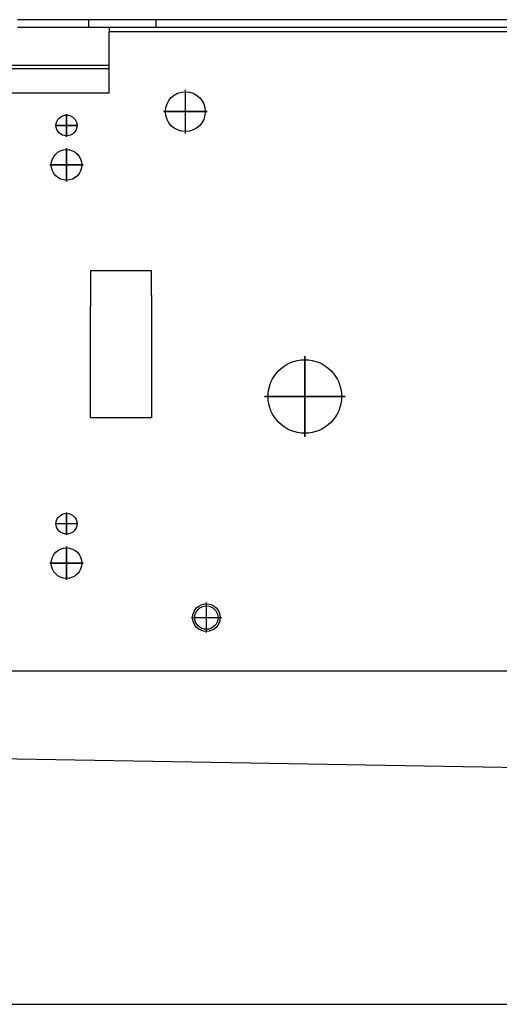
# Model space of a CAD drawing. Header units: inches. Extents: x -7205 to -1528, y -2875 to 5222.
# Tile 39 of 104: x -6254 to -6176, y 188 to 348. Entities that reach past the tile are written whole.
import ezdxf

# ---------------------------------------------------------------- set-up
doc = ezdxf.new("R2010")
doc.units = ezdxf.units.IN
doc.linetypes.add('DOT_CENTER', pattern=[14, 12, -1, 0, -1])
doc.layers.add('1', color=7, linetype='Continuous')

msp = doc.modelspace()

# ---------------------------------------------------------------- linework, layer by layer
at = {"color": 7, "linetype": 'Continuous'}
for p, q in [((-6243.154670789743, 348.3967650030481), (-6254.800806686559, 348.3967650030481)), ((-6243.154670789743, 348.3967650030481), (-6254.800806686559, 348.3967650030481)), ((-6254.800806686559, 347.196765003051), (-6243.154670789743, 347.196765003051)), ((-6232.154670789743, 348.3967650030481), (-6243.154670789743, 348.3967650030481)), ((-6243.154670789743, 347.196765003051), (-6243.154670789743, 348.3967650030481)), ((-6232.154670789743, 348.3967650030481), (-6243.154670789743, 348.3967650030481)), ((-6243.154670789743, 347.196765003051), (-6239.858080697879, 347.196765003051)), ((-6239.858080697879, 347.196765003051), (-6232.154670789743, 347.196765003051)), ((-6239.858080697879, 347.196765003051), (-6239.858080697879, 346.3967650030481)), ((-6223.813269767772, 348.3967650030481), (-6232.154670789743, 348.3967650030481)), ((-6232.154670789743, 347.196765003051), (-6232.154670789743, 348.3967650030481)), ((-6223.813269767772, 348.3967650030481), (-6232.154670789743, 348.3967650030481)), ((-6232.154670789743, 347.196765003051), (-6022.178355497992, 347.196765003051)), ((-6132.683289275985, 348.3967650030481), (-6223.813269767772, 348.3967650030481)), ((-6132.683289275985, 348.3967650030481), (-6223.813269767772, 348.3967650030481)), ((-6239.858080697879, 340.8967650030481), (-6239.858080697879, 346.3967650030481)), ((-6239.858080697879, 340.8967650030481), (-6263.858080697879, 340.8967650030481)), ((-6239.858080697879, 340.3967650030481), (-6239.858080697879, 340.8967650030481)), ((-6239.858080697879, 340.3967650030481), (-6239.858080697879, 340.8967650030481)), ((-6239.858080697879, 340.3967650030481), (-6263.858080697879, 340.3967650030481)), ((-6239.858080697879, 340.3967650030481), (-6263.858080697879, 340.3967650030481)), ((-6239.858080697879, 336.3967650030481), (-6239.858080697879, 340.3967650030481)), ((-6239.858080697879, 336.3967650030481), (-6263.858080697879, 336.3967650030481)), ((-6232.900806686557, 307.3967650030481), (-6242.900806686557, 307.3967650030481)), ((-6242.900806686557, 307.3967650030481), (-6242.900806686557, 301.5945291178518)), ((-6232.900806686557, 307.3967650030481), (-6242.900806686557, 307.3967650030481)), ((-6242.900806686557, 307.3967650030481), (-6242.900806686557, 301.5945291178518)), ((-6232.900806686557, 303.3577989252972), (-6232.900806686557, 307.3967650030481)), ((-6232.900806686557, 303.3577989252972), (-6232.900806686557, 307.3967650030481)), ((-6232.900806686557, 303.3577989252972), (-6232.900806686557, 283.3967650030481)), ((-6242.900806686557, 283.3967650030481), (-6242.900806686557, 301.5945291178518)), ((-6232.900806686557, 283.3967650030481), (-6242.900806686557, 283.3967650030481)), ((-6269.23470022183, 242.0967650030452), (-6097.897112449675, 242.0967650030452)), ((-6332.075192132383, 229.1305645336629), (-6032.231017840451, 223.8967650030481))]:
    msp.add_line(p, q, dxfattribs=at)
at = {"color": 126, "linetype": 'Continuous', "true_color": 0x008060}
msp.add_line((-6022.178355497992, 346.3967650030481), (-6239.858080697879, 346.3967650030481), dxfattribs=at)
at = {"color": 7, "linetype": 'Continuous'}
for centre, radius in [((-6227.400806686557, 333.3967650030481), 3.25), ((-6227.400806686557, 333.3967650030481), 3.25), ((-6246.796912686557, 331.1372163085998), 1.700000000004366), ((-6246.796912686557, 324.696765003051), 2.5), ((-6207.900806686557, 286.8967650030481), 6), ((-6207.900806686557, 286.8967650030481), 6), ((-6246.796912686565, 266.1372163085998), 1.700000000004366), ((-6246.796912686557, 259.696765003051), 2.5), ((-6223.97007708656, 250.8102890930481), 2.25), ((-6223.97007708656, 250.8102890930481), 2.25), ((-6223.97007708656, 250.8102890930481), 1.90000000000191), ((-6223.97007708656, 250.8102890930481), 1.90000000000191)]:
    msp.add_circle(centre, radius, dxfattribs=at)
at = {"layer": '1', "color": 7, "linetype": 'Continuous'}
msp.add_line((-6554.95011228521, 187.696765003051), (-5998.200003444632, 187.696765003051), dxfattribs=at)
at = {"layer": '1', "color": 30, "linetype": 'DOT_CENTER', "true_color": 0xff8000, "const_width": 0.25}
for points in [[(-6227.400806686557, 336.9717650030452), (-6227.400806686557, 329.821765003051)], [(-6227.400806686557, 336.9717650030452), (-6227.400806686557, 329.821765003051)], [(-6246.796912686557, 333.007216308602), (-6246.796912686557, 329.2672163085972)], [(-6223.82580668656, 333.3967650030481), (-6230.975806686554, 333.3967650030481)], [(-6223.82580668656, 333.3967650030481), (-6230.975806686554, 333.3967650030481)], [(-6244.926912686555, 331.1372163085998), (-6248.66691268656, 331.1372163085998)], [(-6246.796912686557, 327.446765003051), (-6246.796912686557, 321.946765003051)], [(-6244.046912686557, 324.696765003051), (-6249.546912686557, 324.696765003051)], [(-6207.900806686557, 293.4967650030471), (-6207.900806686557, 280.29676500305)], [(-6207.900806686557, 293.4967650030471), (-6207.900806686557, 280.29676500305)], [(-6201.300806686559, 286.8967650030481), (-6214.500806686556, 286.8967650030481)], [(-6201.300806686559, 286.8967650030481), (-6214.500806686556, 286.8967650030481)], [(-6246.796912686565, 268.007216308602), (-6246.796912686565, 264.2672163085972)], [(-6244.926912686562, 266.1372163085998), (-6248.666912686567, 266.1372163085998)], [(-6246.796912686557, 262.446765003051), (-6246.796912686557, 256.946765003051)], [(-6244.046912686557, 259.696765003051), (-6249.546912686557, 259.696765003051)], [(-6223.97007708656, 253.2852890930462), (-6223.97007708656, 248.3352890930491)], [(-6223.97007708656, 253.2852890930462), (-6223.97007708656, 248.3352890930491)], [(-6221.495077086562, 250.8102890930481), (-6226.445077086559, 250.8102890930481)], [(-6221.495077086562, 250.8102890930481), (-6226.445077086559, 250.8102890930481)]]:
    msp.add_lwpolyline(points, dxfattribs=at)

doc.saveas('drawing.dxf')
